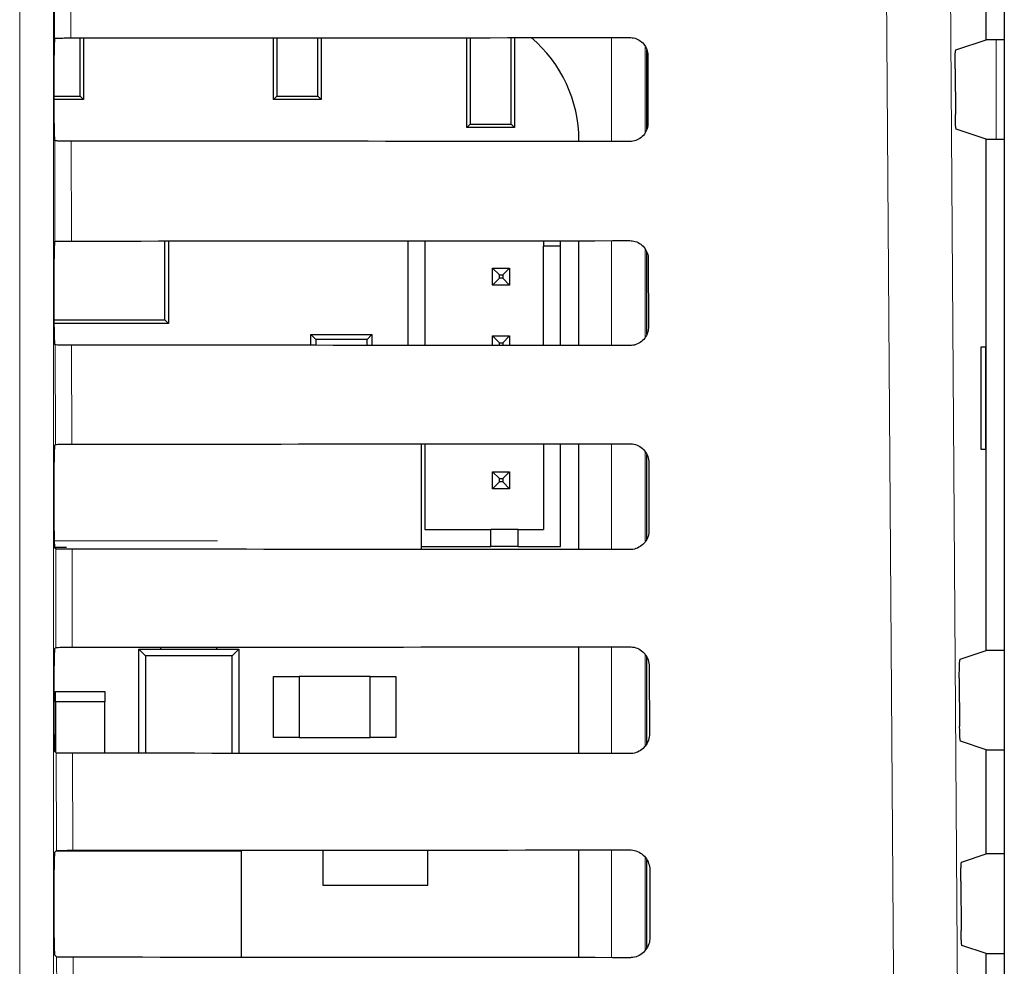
# Paper-space layout 'Blatt3' of a CAD drawing. Header units: millimetres. Extents: x 5 to 418, y 2 to 292.
# Tile 34 of 53: x 85 to 95, y 205 to 214. Entities that reach past the tile are written whole.
import ezdxf

# ---------------------------------------------------------------- set-up
doc = ezdxf.new("R2010")
doc.units = ezdxf.units.MM

psp = doc.layouts.new('Blatt3')

# ---------------------------------------------------------------- linework, layer by layer
at = {"color": 7, "linetype": 'Continuous', "lineweight": 18}
for p, q in [((85.0176, 192.9282), (85.0176, 220.8177)), ((85.3509, 220.8177), (85.3509, 192.9282)), ((85.3596, 213.687), (85.3532, 216.4183)), ((85.5144, 216.4404), (85.5208, 213.69)), ((90.8306, 212.6725), (90.8306, 213.6938)), ((91.1639, 213.6039), (91.1639, 212.7604)), ((94.6119, 212.696), (94.6119, 213.6727)), ((85.3643, 211.6918), (85.362, 212.6793)), ((85.5232, 212.6764), (85.5255, 211.6947)), ((90.8306, 210.6679), (90.8306, 211.6985)), ((91.1639, 211.6119), (91.1639, 210.7526)), ((85.3689, 209.6965), (85.3666, 210.6746)), ((85.5279, 210.6717), (85.5301, 209.6993)), ((90.8306, 208.6632), (90.8306, 209.7031)), ((91.1639, 209.62), (91.1639, 208.7448)), ((85.3574, 208.7499), (86.9623, 208.7499)), ((85.3736, 207.7011), (85.3713, 208.6699)), ((85.5326, 208.667), (85.5348, 207.704)), ((90.8306, 206.6585), (90.8306, 207.7078)), ((91.1639, 207.6283), (91.1639, 206.7372)), ((85.3783, 205.7058), (85.376, 206.6652)), ((85.5372, 206.6623), (85.5395, 205.7087)), ((90.8306, 204.6538), (90.8306, 205.7125)), ((91.1639, 205.6368), (91.1639, 204.7296)), ((85.3829, 203.7104), (85.3807, 204.6605)), ((85.5419, 204.6576), (85.5441, 203.7133))]:
    psp.add_line(p, q, dxfattribs=at)
at = {"color": 7, "linetype": 'Continuous', "lineweight": 25}
for p, q in [((94.691, 220.6637), (94.691, 151.3052)), ((94.5119, 213.6727), (94.5119, 214.696)), ((85.3596, 213.687), (85.3598, 213.6872)), ((85.6129, 213.1167), (85.6129, 213.6901)), ((85.6452, 213.6901), (85.6452, 213.0844)), ((87.5119, 213.0844), (87.5119, 213.6912)), ((87.5442, 213.6913), (87.5442, 213.1167)), ((87.9462, 213.1167), (87.9462, 213.6915)), ((87.9785, 213.6916), (87.9785, 213.0844)), ((89.4119, 212.811), (89.4119, 213.6926)), ((89.4442, 213.6927), (89.4442, 212.8434)), ((89.8462, 212.8434), (89.8462, 213.693)), ((89.8785, 213.693), (89.8785, 212.811)), ((94.2153, 213.574), (94.5119, 213.6727)), ((94.691, 213.6727), (94.5119, 213.6727)), ((85.3568, 212.8481), (85.3568, 213.5206)), ((91.1785, 212.7946), (91.1785, 213.5685)), ((91.1887, 213.5177), (91.1903, 212.851)), ((94.2068, 213.3852), (94.2099, 212.9383)), ((85.3568, 213.1167), (85.6129, 213.1167)), ((85.6129, 213.1167), (85.6452, 213.0844)), ((87.5119, 213.0844), (87.5442, 213.1167)), ((87.5442, 213.1167), (87.9462, 213.1167)), ((87.9462, 213.1167), (87.9785, 213.0844)), ((85.6452, 213.0844), (85.3568, 213.0844)), ((87.9785, 213.0844), (87.5119, 213.0844)), ((89.4119, 212.811), (89.4442, 212.8434)), ((89.4442, 212.8434), (89.8462, 212.8434)), ((89.8462, 212.8434), (89.8785, 212.811)), ((89.8785, 212.811), (89.4119, 212.811)), ((94.5119, 212.696), (94.2185, 212.7937)), ((85.362, 212.6793), (85.3597, 212.6815)), ((90.5113, 212.6728), (90.5113, 212.6844)), ((94.5119, 207.6727), (94.5119, 212.696)), ((94.5119, 212.696), (94.691, 212.696)), ((85.3597, 211.6872), (85.3643, 211.6918)), ((86.4433, 210.9196), (86.4433, 211.6952)), ((86.4785, 211.6952), (86.4785, 210.8844)), ((88.8308, 211.6969), (88.8308, 210.6695)), ((88.9975, 211.697), (88.9975, 210.6693)), ((90.1642, 211.6979), (90.1642, 211.6451)), ((90.3308, 211.6451), (90.3308, 211.698)), ((90.5113, 210.6681), (90.5113, 211.6982)), ((90.3308, 211.6451), (90.1642, 211.6451)), ((90.1642, 210.6684), (90.1642, 211.6451)), ((90.3308, 210.6683), (90.3308, 211.6451)), ((91.1785, 210.7793), (91.1785, 211.5865)), ((85.3568, 210.8481), (85.3568, 211.5206)), ((91.1934, 211.5177), (91.1949, 210.851)), ((89.6642, 211.2618), (89.6642, 211.4284)), ((89.6642, 211.4284), (89.7308, 211.3618)), ((89.6642, 211.4284), (89.8308, 211.4284)), ((89.8308, 211.4284), (89.7642, 211.3618)), ((89.8308, 211.4284), (89.8308, 211.2618)), ((89.6642, 211.2618), (89.7308, 211.3284)), ((89.7308, 211.3284), (89.7308, 211.3618)), ((89.7308, 211.3618), (89.7642, 211.3618)), ((89.7642, 211.3284), (89.7308, 211.3284)), ((89.7642, 211.3618), (89.7642, 211.3284)), ((89.8308, 211.2618), (89.7642, 211.3284)), ((89.8308, 211.2618), (89.6642, 211.2618)), ((85.3568, 210.9196), (86.4433, 210.9196)), ((86.4785, 210.8844), (85.3568, 210.8844)), ((86.4785, 210.8844), (86.4433, 210.9196)), ((87.8785, 210.6702), (87.8785, 210.776)), ((87.9256, 210.729), (87.8785, 210.776)), ((87.8785, 210.776), (88.4785, 210.776)), ((87.9256, 210.729), (87.9256, 210.6701)), ((88.4315, 210.729), (87.9256, 210.729)), ((88.4785, 210.776), (88.4315, 210.729)), ((88.4315, 210.6698), (88.4315, 210.729)), ((88.4785, 210.776), (88.4785, 210.6697)), ((89.6642, 210.6688), (89.6642, 210.7618)), ((89.6642, 210.7618), (89.7308, 210.6951)), ((89.6642, 210.7618), (89.8308, 210.7618)), ((89.7308, 210.6688), (89.7308, 210.6951)), ((89.7308, 210.6951), (89.7642, 210.6951)), ((89.8308, 210.7618), (89.7642, 210.6951)), ((89.7642, 210.6951), (89.7642, 210.6687)), ((89.8308, 210.7618), (89.8308, 210.6687)), ((85.3666, 210.6746), (85.3597, 210.6815)), ((94.5101, 210.6511), (94.4594, 210.6519)), ((94.4594, 210.6519), (94.4594, 209.6501)), ((94.5101, 209.651), (94.5101, 210.6511)), ((85.3597, 209.6872), (85.3689, 209.6965)), ((88.9637, 208.6647), (88.9637, 209.7016)), ((88.9975, 209.7016), (88.9975, 208.8618)), ((90.1642, 209.7026), (90.1642, 208.8618)), ((90.3308, 208.6951), (90.3308, 209.7027)), ((90.5113, 208.6634), (90.5113, 209.7029)), ((94.4594, 209.6501), (94.5101, 209.651)), ((91.1785, 208.7646), (91.1785, 209.5984)), ((85.3568, 208.8481), (85.3568, 209.5206)), ((91.1981, 209.5177), (91.1996, 208.851)), ((89.6642, 209.4284), (89.7308, 209.3618)), ((89.6642, 209.2618), (89.6642, 209.4284)), ((89.6642, 209.4284), (89.8308, 209.4284)), ((89.7308, 209.3618), (89.7642, 209.3618)), ((89.7308, 209.3284), (89.7308, 209.3618)), ((89.8308, 209.4284), (89.7642, 209.3618)), ((89.7642, 209.3618), (89.7642, 209.3284)), ((89.8308, 209.4284), (89.8308, 209.2618)), ((89.6642, 209.2618), (89.7308, 209.3284)), ((89.8308, 209.2618), (89.6642, 209.2618)), ((89.7642, 209.3284), (89.7308, 209.3284)), ((89.8308, 209.2618), (89.7642, 209.3284)), ((88.9975, 208.8618), (89.6475, 208.8618)), ((89.6475, 208.6951), (89.6475, 208.8618)), ((89.9142, 208.8618), (89.6475, 208.8618)), ((89.9142, 208.8618), (90.1642, 208.8618)), ((89.9142, 208.6951), (89.9142, 208.8618)), ((85.4763, 208.6833), (85.3593, 208.6833)), ((85.3713, 208.6699), (85.3597, 208.6815)), ((88.9637, 208.6951), (89.6475, 208.6951)), ((89.9142, 208.6951), (89.6475, 208.6951)), ((89.9142, 208.6951), (90.3308, 208.6951)), ((85.3597, 207.6872), (85.3736, 207.7011)), ((86.4035, 207.6844), (86.4035, 207.7045)), ((86.9535, 207.6844), (86.9535, 207.7049)), ((90.5113, 206.6588), (90.5113, 207.7075)), ((86.1869, 207.6844), (86.2527, 207.6185)), ((86.1869, 207.6844), (87.1702, 207.6844)), ((86.1869, 206.6619), (86.1869, 207.6844)), ((87.1044, 207.6185), (86.2527, 207.6185)), ((86.2527, 207.6185), (86.2527, 206.6619)), ((87.1044, 207.6185), (87.1702, 207.6844)), ((87.1044, 206.6613), (87.1044, 207.6185)), ((87.1702, 207.6844), (87.1702, 206.6613)), ((91.1785, 206.7562), (91.1785, 207.6064)), ((94.2575, 207.588), (94.5119, 207.6727)), ((94.691, 207.6727), (94.5119, 207.6727)), ((85.3568, 206.8481), (85.3568, 207.5206)), ((91.2027, 207.5177), (91.2043, 206.851)), ((87.5119, 206.8177), (87.5119, 207.4177)), ((87.5119, 207.4177), (87.7619, 207.4177)), ((87.7619, 207.4177), (87.7619, 206.8177)), ((88.4619, 207.4177), (87.7619, 207.4177)), ((88.4619, 206.8177), (88.4619, 207.4177)), ((88.4619, 207.4177), (88.7119, 207.4177)), ((88.7119, 207.4177), (88.7119, 206.8177)), ((94.249, 207.3992), (94.2523, 206.9242)), ((85.3702, 207.1677), (85.3702, 207.2677)), ((85.3702, 207.2677), (85.8535, 207.2677)), ((85.8535, 207.2677), (85.8535, 207.1677)), ((85.3702, 207.1677), (85.3702, 206.671)), ((85.8535, 207.1677), (85.3702, 207.1677)), ((85.8535, 206.6621), (85.8535, 207.1677)), ((87.7619, 206.8177), (87.5119, 206.8177)), ((87.7619, 206.8177), (88.4619, 206.8177)), ((88.7119, 206.8177), (88.4619, 206.8177)), ((94.5119, 206.696), (94.2609, 206.7796)), ((85.376, 206.6652), (85.3597, 206.6815)), ((94.5119, 205.6727), (94.5119, 206.696)), ((94.5119, 206.696), (94.691, 206.696)), ((85.3597, 205.6872), (85.3783, 205.7058)), ((87.1952, 205.701), (85.3735, 205.701)), ((87.1952, 204.6566), (87.1952, 205.701)), ((87.9952, 205.7102), (87.9952, 205.3677)), ((89.0285, 205.3677), (89.0285, 205.711)), ((90.5113, 204.6541), (90.5113, 205.7122)), ((94.2716, 205.5927), (94.5119, 205.6727)), ((94.691, 205.6727), (94.5119, 205.6727)), ((91.1785, 204.7485), (91.1785, 205.6146)), ((85.3568, 204.8481), (85.3568, 205.5206)), ((91.2074, 205.5177), (91.209, 204.851)), ((87.9952, 205.3677), (89.0285, 205.3677)), ((94.263, 205.4039), (94.2664, 204.9195)), ((94.5119, 204.696), (94.275, 204.7749)), ((94.5119, 203.6727), (94.5119, 204.696)), ((94.5119, 204.696), (94.691, 204.696)), ((85.3807, 204.6605), (85.3597, 204.6815))]:
    psp.add_line(p, q, dxfattribs=at)
at = {"color": 7, "linetype": 'Continuous', "lineweight": 18, "flags": 128}
for points in [[(94.1453, 216.5288), (94.2285, 204.7307), (94.3115, 192.9411)], [(93.6841, 192.8526), (93.6748, 194.1741), (93.6374, 199.4597), (93.5173, 216.4404)]]:
    psp.add_lwpolyline(points, dxfattribs=at)
at = {"color": 7, "linetype": 'Continuous', "lineweight": 25}
psp.add_arc((89.1896, 212.6844), 1.3217, 0, 49.75074, dxfattribs=at)
for centre, major_axis, start_param, end_param in [((85.3598, 213.5206), (0, 0.1667), 0.052904, 1.570796), ((74.5119, 219.5123), (333.7376, 0), 4.745382, 4.761849), ((85.3598, 212.8481), (0, 0.1667), 1.570796, 3.124139), ((74.5119, 206.8836), (332.0478, 0), 1.521084, 1.537628), ((85.3598, 211.5206), (0, 0.1667), 0.017453, 1.570796), ((74.5119, 217.5122), (333.47, 0), 4.745422, 4.761889), ((85.3598, 210.8481), (0, 0.1667), 1.570796, 3.124139), ((74.5119, 204.8836), (331.7802, 0), 1.521044, 1.537588), ((85.3598, 209.5206), (0, 0.1667), 0.017453, 1.570796), ((74.5119, 215.5122), (333.2024, 0), 4.745463, 4.761929), ((85.3598, 208.8481), (0, 0.1667), 1.570796, 3.124139), ((74.5119, 202.8836), (331.5126, 0), 1.521004, 1.537547), ((74.5119, 213.5122), (332.9347, 0), 4.745503, 4.761969), ((85.3598, 207.5206), (0, 0.1667), 0.017453, 1.570796), ((85.3598, 206.8481), (0, 0.1667), 1.570796, 3.124139), ((74.5119, 200.8836), (331.245, 0), 1.520964, 1.537506), ((85.3598, 205.5206), (0, 0.1667), 0.017453, 1.570796), ((74.5119, 211.5122), (332.6671, 0), 4.745544, 4.762008), ((85.3598, 204.8481), (0, 0.1667), 1.570796, 3.124139), ((74.5119, 198.8836), (330.9774, 0), 1.520923, 1.537465)]:
    psp.add_ellipse(centre, major_axis=major_axis, ratio=0.017455, start_param=start_param, end_param=end_param, dxfattribs=at)
for points, knots in [([(85.3598, 213.6872), (85.3622, 213.6875), (85.3672, 213.6881), (85.3961, 213.689), (85.4394, 213.6896), (85.4839, 213.6899), (85.5117, 213.69), (85.5208, 213.69)], [0, 0, 0, 0, 0.205259, 0.434181, 0.662401, 0.889163, 1, 1, 1, 1]), ([(91.0119, 213.694), (91.0194, 213.6937), (91.0466, 213.6926), (91.0923, 213.6783), (91.1409, 213.643), (91.1752, 213.5933), (91.1877, 213.5487), (91.1885, 213.5232), (91.1887, 213.5177)], [0, 0, 0, 0, 0.081253, 0.29343, 0.506901, 0.72249, 0.939689, 1, 1, 1, 1]), ([(94.2068, 213.3852), (94.2068, 213.4039), (94.2067, 213.4413), (94.2078, 213.4944), (94.2097, 213.5373), (94.2123, 213.5673), (94.2143, 213.5717), (94.2153, 213.574)], [0, 0, 0, 0, 0.198384, 0.3967568, 0.5954998, 0.7953107, 1, 1, 1, 1]), ([(94.2185, 212.7937), (94.2175, 212.7959), (94.2155, 212.8003), (94.2129, 212.8302), (94.211, 212.8735), (94.2101, 212.9127), (94.21, 212.9347), (94.2099, 212.9383)], [0, 0, 0, 0, 0.239263, 0.47855, 0.717133, 0.95428, 1, 1, 1, 1]), ([(91.1903, 212.851), (91.1899, 212.8431), (91.1889, 212.8151), (91.1738, 212.7682), (91.1373, 212.719), (91.0867, 212.6851), (91.0422, 212.6732), (91.0172, 212.6725), (91.0119, 212.6724)], [0, 0, 0, 0, 0.085705, 0.302608, 0.518156, 0.731573, 0.943439, 1, 1, 1, 1]), ([(85.5232, 212.6764), (85.5047, 212.6764), (85.4676, 212.6765), (85.419, 212.677), (85.3826, 212.6778), (85.3647, 212.6786), (85.3627, 212.6791), (85.362, 212.6793)], [0, 0, 0, 0, 0.218777, 0.43751, 0.657479, 0.879863, 1, 1, 1, 1]), ([(85.3643, 211.6918), (85.3665, 211.6921), (85.3708, 211.6928), (85.4007, 211.6936), (85.4441, 211.6943), (85.4886, 211.6946), (85.5164, 211.6946), (85.5255, 211.6947)], [0, 0, 0, 0, 0.223618, 0.44726, 0.670215, 0.891746, 1, 1, 1, 1]), ([(91.0119, 211.6986), (91.0199, 211.6983), (91.0481, 211.6972), (91.0953, 211.6821), (91.145, 211.6456), (91.1799, 211.5944), (91.1924, 211.5489), (91.1932, 211.523), (91.1934, 211.5177)], [0, 0, 0, 0, 0.084719, 0.296921, 0.510428, 0.726053, 0.943271, 1, 1, 1, 1]), ([(91.1949, 210.851), (91.1946, 210.8426), (91.1934, 210.8135), (91.1776, 210.7651), (91.1399, 210.7149), (91.0877, 210.6804), (91.0424, 210.6685), (91.017, 210.6678), (91.0119, 210.6677)], [0, 0, 0, 0, 0.089099, 0.305978, 0.521493, 0.734878, 0.946728, 1, 1, 1, 1]), ([(85.5279, 210.6717), (85.5093, 210.6717), (85.4723, 210.6718), (85.4237, 210.6723), (85.3873, 210.6731), (85.3694, 210.6739), (85.3674, 210.6744), (85.3666, 210.6746)], [0, 0, 0, 0, 0.218783, 0.437522, 0.657497, 0.879887, 1, 1, 1, 1]), ([(85.3689, 209.6965), (85.3711, 209.6968), (85.3755, 209.6974), (85.4054, 209.6983), (85.4488, 209.699), (85.4932, 209.6993), (85.521, 209.6993), (85.5301, 209.6993)], [0, 0, 0, 0, 0.2236241, 0.4472715, 0.6702332, 0.8917694, 1, 1, 1, 1]), ([(91.0119, 209.7033), (91.0205, 209.7029), (91.0497, 209.7017), (91.0984, 209.6859), (91.1491, 209.6482), (91.1847, 209.5954), (91.1972, 209.549), (91.1979, 209.5229), (91.1981, 209.5177)], [0, 0, 0, 0, 0.088008, 0.300233, 0.513775, 0.729433, 0.94667, 1, 1, 1, 1]), ([(91.1996, 208.851), (91.1992, 208.842), (91.198, 208.8119), (91.1814, 208.7621), (91.1425, 208.7107), (91.0888, 208.6756), (91.0425, 208.6637), (91.0168, 208.6631), (91.0119, 208.663)], [0, 0, 0, 0, 0.09232, 0.309177, 0.524659, 0.738015, 0.949851, 1, 1, 1, 1]), ([(85.5326, 208.667), (85.514, 208.667), (85.477, 208.6671), (85.4283, 208.6676), (85.392, 208.6684), (85.3741, 208.6692), (85.3721, 208.6697), (85.3713, 208.6699)], [0, 0, 0, 0, 0.218789, 0.4375337, 0.6575145, 0.8799115, 1, 1, 1, 1]), ([(85.3736, 207.7011), (85.3758, 207.7014), (85.3802, 207.7021), (85.4101, 207.703), (85.4534, 207.7036), (85.4979, 207.7039), (85.5257, 207.704), (85.5348, 207.704)], [0, 0, 0, 0, 0.22363, 0.447283, 0.670251, 0.891793, 1, 1, 1, 1]), ([(91.0119, 207.7079), (91.021, 207.7076), (91.0513, 207.7063), (91.1014, 207.6896), (91.1533, 207.6508), (91.1894, 207.5965), (91.2019, 207.5492), (91.2026, 207.5227), (91.2027, 207.5177)], [0, 0, 0, 0, 0.091132, 0.303381, 0.516954, 0.732645, 0.9499, 1, 1, 1, 1]), ([(94.249, 207.3992), (94.2489, 207.418), (94.2489, 207.4554), (94.25, 207.5085), (94.2519, 207.5513), (94.2545, 207.5813), (94.2565, 207.5858), (94.2575, 207.588)], [0, 0, 0, 0, 0.198376, 0.39674, 0.595477, 0.795287, 1, 1, 1, 1]), ([(94.2609, 206.7796), (94.2599, 206.7818), (94.2579, 206.7862), (94.2553, 206.8161), (94.2533, 206.8594), (94.2525, 206.8986), (94.2523, 206.9206), (94.2523, 206.9242)], [0, 0, 0, 0, 0.239272, 0.478568, 0.717156, 0.954302, 1, 1, 1, 1]), ([(91.2043, 206.851), (91.2039, 206.8415), (91.2026, 206.8103), (91.1852, 206.759), (91.145, 206.7066), (91.0899, 206.6709), (91.0427, 206.659), (91.0166, 206.6584), (91.0119, 206.6583)], [0, 0, 0, 0, 0.09538, 0.312215, 0.527668, 0.740995, 0.952818, 1, 1, 1, 1]), ([(85.5372, 206.6623), (85.5187, 206.6623), (85.4817, 206.6624), (85.433, 206.663), (85.3967, 206.6637), (85.3788, 206.6645), (85.3767, 206.665), (85.376, 206.6652)], [0, 0, 0, 0, 0.218795, 0.437546, 0.657532, 0.879936, 1, 1, 1, 1]), ([(85.3783, 205.7058), (85.3805, 205.7061), (85.3848, 205.7068), (85.4147, 205.7076), (85.4581, 205.7083), (85.5026, 205.7086), (85.5303, 205.7086), (85.5395, 205.7087)], [0, 0, 0, 0, 0.223636, 0.447295, 0.670269, 0.891817, 1, 1, 1, 1]), ([(91.0119, 205.7126), (91.0215, 205.7122), (91.0529, 205.7108), (91.1044, 205.6934), (91.1574, 205.6534), (91.1942, 205.5976), (91.2066, 205.5493), (91.2073, 205.5225), (91.2074, 205.5177)], [0, 0, 0, 0, 0.094104, 0.306375, 0.51998, 0.735701, 0.952973, 1, 1, 1, 1]), ([(94.263, 205.4039), (94.263, 205.4226), (94.2629, 205.4601), (94.2641, 205.5131), (94.266, 205.556), (94.2686, 205.586), (94.2706, 205.5904), (94.2716, 205.5927)], [0, 0, 0, 0, 0.198373, 0.396735, 0.595469, 0.795279, 1, 1, 1, 1]), ([(94.275, 204.7749), (94.274, 204.7771), (94.272, 204.7815), (94.2694, 204.8114), (94.2675, 204.8547), (94.2667, 204.8939), (94.2665, 204.9159), (94.2664, 204.9195)], [0, 0, 0, 0, 0.239275, 0.478574, 0.717164, 0.954309, 1, 1, 1, 1]), ([(91.209, 204.851), (91.2085, 204.841), (91.2071, 204.8087), (91.189, 204.756), (91.1476, 204.7025), (91.091, 204.6662), (91.0428, 204.6543), (91.0164, 204.6537), (91.0119, 204.6536)], [0, 0, 0, 0, 0.098292, 0.3151062, 0.5305297, 0.7438302, 0.955641, 1, 1, 1, 1]), ([(85.5419, 204.6576), (85.5234, 204.6577), (85.4863, 204.6577), (85.4377, 204.6583), (85.4013, 204.659), (85.3835, 204.6598), (85.3814, 204.6603), (85.3807, 204.6605)], [0, 0, 0, 0, 0.218801, 0.437558, 0.657551, 0.87996, 1, 1, 1, 1])]:
    psp.add_open_spline(points, degree=3, knots=knots, dxfattribs=at)

doc.saveas('drawing.dxf')
